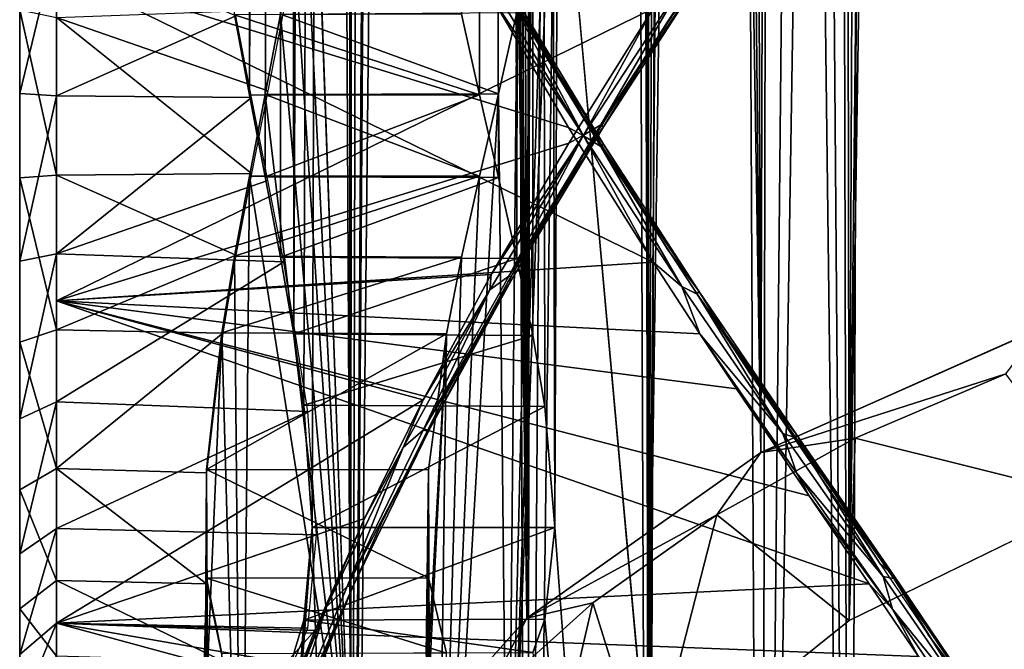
# Model space of a CAD drawing. Header units: millimetres. Extents: x -46 to 100, y -4 to 226.
# Tile 9 of 29: x 57.41 to 70.74, y 18.05 to 26.57. Entities that reach past the tile are written whole.
import ezdxf

# ---------------------------------------------------------------- set-up
doc = ezdxf.new("R2010")
doc.units = ezdxf.units.MM
doc.header["$LTSCALE"] = 65.185185
for name, color, linetype in [('1', 7, 'CONTINUOUS'), ('2', 7, 'CONTINUOUS'), ('29', 7, 'CONTINUOUS'), ('3', 7, 'CONTINUOUS'), ('30', 7, 'CONTINUOUS'), ('33', 7, 'CONTINUOUS'), ('39', 7, 'CONTINUOUS'), ('4', 7, 'CONTINUOUS'), ('40', 7, 'CONTINUOUS'), ('41', 7, 'CONTINUOUS'), ('5', 7, 'CONTINUOUS'), ('6', 7, 'CONTINUOUS'), ('7', 7, 'CONTINUOUS'), ('8', 7, 'CONTINUOUS'), ('9', 7, 'CONTINUOUS')]:
    doc.layers.add(name, color=color, linetype=linetype)

msp = doc.modelspace()

# ---------------------------------------------------------------- linework, layer by layer
at = {"layer": '1', "color": 137, "linetype": 'Continuous', "true_color": 0x2c8792}
for points in [[(57.412, 28.51, -19.155), (57.412, 23.824, -19.438), (57.412, 44.155, -3.51), (57.412, 28.51, -19.155)], [(57.412, 44.155, -3.51), (57.412, 23.824, -19.438), (57.412, 34.54, -9.54), (57.412, 44.155, -3.51)], [(57.412, 19.206, -18.592), (57.412, 43.592, 5.794), (57.412, 31.724, -6.724), (57.412, 19.206, -18.592)], [(57.412, 43.592, 5.794), (57.412, 19.206, -18.592), (57.412, 29.794, -6.404), (57.412, 43.592, 5.794)], [(57.412, 30.794, 18.592), (57.412, 35.075, 16.665), (57.412, 20.206, 6.404), (57.412, 30.794, 18.592)], [(57.412, 20.206, 6.404), (57.412, 35.075, 16.665), (57.412, 22.204, 7.496), (57.412, 20.206, 6.404)], [(57.412, 22.204, 7.496), (57.412, 35.075, 16.665), (57.412, 24.429, 7.98), (57.412, 22.204, 7.496)], [(57.412, 24.429, 7.98), (57.412, 35.075, 16.665), (57.412, 26.701, 7.817), (57.412, 24.429, 7.98)], [(57.412, 34.54, -9.54), (57.412, 23.824, -19.438), (57.412, 33.88, -9.977), (57.412, 34.54, -9.54)], [(57.412, 33.88, -9.977), (57.412, 23.824, -19.438), (57.412, 33.102, -10.123), (57.412, 33.88, -9.977)], [(57.412, 33.102, -10.123), (57.412, 19.206, -18.592), (57.412, 32.328, -9.954), (57.412, 33.102, -10.123)], [(57.412, 23.824, -19.438), (57.412, 19.206, -18.592), (57.412, 33.102, -10.123), (57.412, 23.824, -19.438)], [(57.412, 32.328, -9.954), (57.412, 19.206, -18.592), (57.412, 31.682, -9.497), (57.412, 32.328, -9.954)], [(57.412, 31.335, -7.274), (57.412, 19.206, -18.592), (57.412, 31.724, -6.724), (57.412, 31.335, -7.274)], [(57.412, 31.682, -9.497), (57.412, 19.206, -18.592), (57.412, 31.265, -8.824), (57.412, 31.682, -9.497)], [(57.412, 19.206, -18.592), (57.412, 31.335, -7.274), (57.412, 31.142, -8.042), (57.412, 19.206, -18.592)], [(57.412, 31.265, -8.824), (57.412, 19.206, -18.592), (57.412, 31.142, -8.042), (57.412, 31.265, -8.824)], [(57.412, 17.56, 9.999), (57.412, 30.794, 18.592), (57.412, 18.233, 9.582), (57.412, 17.56, 9.999)], [(57.412, 18.233, 9.582), (57.412, 30.794, 18.592), (57.412, 18.69, 8.935), (57.412, 18.233, 9.582)], [(57.412, 18.69, 8.935), (57.412, 30.794, 18.592), (57.412, 18.859, 8.162), (57.412, 18.69, 8.935)], [(57.412, 18.859, 8.162), (57.412, 30.794, 18.592), (57.412, 18.714, 7.384), (57.412, 18.859, 8.162)], [(57.412, 18.714, 7.384), (57.412, 30.794, 18.592), (57.412, 18.276, 6.724), (57.412, 18.714, 7.384)], [(57.412, 30.794, 18.592), (57.412, 6.408, -5.794), (57.412, 18.276, 6.724), (57.412, 30.794, 18.592)], [(57.412, 26.176, 19.438), (57.412, 30.794, 18.592), (57.412, 17.56, 9.999), (57.412, 26.176, 19.438)], [(57.412, 6.408, -5.794), (57.412, 30.794, 18.592), (57.412, 20.206, 6.404), (57.412, 6.408, -5.794)], [(57.412, 19.206, -18.592), (57.412, 14.925, -16.665), (57.412, 29.794, -6.404), (57.412, 19.206, -18.592)], [(57.412, 29.794, -6.404), (57.412, 14.925, -16.665), (57.412, 27.796, -7.496), (57.412, 29.794, -6.404)], [(57.412, 27.796, -7.496), (57.412, 14.925, -16.665), (57.412, 25.571, -7.98), (57.412, 27.796, -7.496)], [(57.412, 21.49, 19.155), (57.412, 26.176, 19.438), (57.412, 5.845, 3.51), (57.412, 21.49, 19.155)], [(57.412, 5.845, 3.51), (57.412, 26.176, 19.438), (57.412, 15.46, 9.54), (57.412, 5.845, 3.51)], [(57.412, 15.46, 9.54), (57.412, 26.176, 19.438), (57.412, 16.01, 9.929), (57.412, 15.46, 9.54)], [(57.412, 16.01, 9.929), (57.412, 26.176, 19.438), (57.412, 16.778, 10.121), (57.412, 16.01, 9.929)], [(57.412, 16.778, 10.121), (57.412, 26.176, 19.438), (57.412, 17.56, 9.999), (57.412, 16.778, 10.121)], [(57.412, 25.571, -7.98), (57.412, 14.925, -16.665), (57.412, 23.299, -7.817), (57.412, 25.571, -7.98)], [(57.412, 14.925, -16.665), (57.412, 11.23, -13.77), (57.412, 23.299, -7.817), (57.412, 14.925, -16.665)], [(57.412, 23.299, -7.817), (57.412, 11.23, -13.77), (57.412, 21.166, -7.021), (57.412, 23.299, -7.817)], [(57.412, 17.008, 17.758), (57.412, 21.49, 19.155), (57.412, 7.242, 7.992), (57.412, 17.008, 17.758)], [(57.412, 7.242, 7.992), (57.412, 21.49, 19.155), (57.412, 5.845, 3.51), (57.412, 7.242, 7.992)], [(57.412, 21.166, -7.021), (57.412, 11.23, -13.77), (57.412, 19.343, -5.657), (57.412, 21.166, -7.021)], [(57.412, 18.596, 4.794), (57.412, 6.408, -5.794), (57.412, 20.206, 6.404), (57.412, 18.596, 4.794)], [(57.412, 11.23, -13.77), (57.412, 8.335, -10.075), (57.412, 19.343, -5.657), (57.412, 11.23, -13.77)], [(57.412, 19.343, -5.657), (57.412, 8.335, -10.075), (57.412, 17.979, -3.834), (57.412, 19.343, -5.657)], [(57.412, 17.504, 2.796), (57.412, 6.408, -5.794), (57.412, 18.596, 4.794), (57.412, 17.504, 2.796)], [(57.412, 18.276, 6.724), (57.412, 6.408, -5.794), (57.412, 17.616, 6.286), (57.412, 18.276, 6.724)]]:
    msp.add_3dface(points, dxfattribs=at)
at = {"layer": '2', "color": 137, "linetype": 'Continuous', "true_color": 0x2c8792}
for points in [[(64.839, 25.107, -19.61), (65.984, 23.288, -19.476), (57.912, 27.236, -19.848), (64.839, 25.107, -19.61)], [(57.912, 27.236, -19.848), (65.984, 23.288, -19.476), (57.912, 22.764, -19.848), (57.912, 27.236, -19.848)], [(63.792, 26.886, -19.575), (64.839, 25.107, -19.61), (57.912, 27.236, -19.848), (63.792, 26.886, -19.575)], [(65.984, 23.288, -19.476), (66.618, 22.317, -19.332), (57.912, 22.764, -19.848), (65.984, 23.288, -19.476)], [(66.618, 22.317, -19.332), (67.113, 21.575, -19.188), (57.912, 22.764, -19.848), (66.618, 22.317, -19.332)], [(67.113, 21.575, -19.188), (68.097, 20.125, -18.819), (57.912, 22.764, -19.848), (67.113, 21.575, -19.188)], [(57.912, 22.764, -19.848), (68.91, 18.935, -18.425), (57.912, 18.403, -18.853), (57.912, 22.764, -19.848)], [(68.097, 20.125, -18.819), (68.91, 18.935, -18.425), (57.912, 22.764, -19.848), (68.097, 20.125, -18.819)], [(68.91, 18.935, -18.425), (69.576, 17.951, -18.034), (57.912, 18.403, -18.853), (68.91, 18.935, -18.425)], [(69.576, 17.951, -18.034), (70.717, 16.186, -17.173), (57.912, 18.403, -18.853), (69.576, 17.951, -18.034)], [(57.912, 18.403, -18.853), (70.717, 16.186, -17.173), (57.912, 14.373, -16.912), (57.912, 18.403, -18.853)]]:
    msp.add_3dface(points, dxfattribs=at)
at = {"layer": '29', "linetype": 'Continuous'}
for points in [[(68.721, 20.908, 27.021), (72.012, 20.088, 26.2), (70.757, 21.778, 27.891), (68.721, 20.908, 27.021)], [(66.849, 19.87, 25.983), (68.639, 18.441, 24.554), (68.721, 20.908, 27.021), (66.849, 19.87, 25.983)], [(68.639, 18.441, 24.554), (72.012, 20.088, 26.2), (68.721, 20.908, 27.021), (68.639, 18.441, 24.554)], [(65.167, 18.681, 24.794), (65.921, 16.272, 22.385), (66.849, 19.87, 25.983), (65.167, 18.681, 24.794)], [(65.921, 16.272, 22.385), (68.639, 18.441, 24.554), (66.849, 19.87, 25.983), (65.921, 16.272, 22.385)], [(63.699, 17.357, 23.469), (64.017, 13.706, 19.819), (65.167, 18.681, 24.794), (63.699, 17.357, 23.469)], [(64.017, 13.706, 19.819), (65.921, 16.272, 22.385), (65.167, 18.681, 24.794), (64.017, 13.706, 19.819)]]:
    msp.add_3dface(points, dxfattribs=at)
at = {"layer": '3', "color": 137, "linetype": 'Continuous', "true_color": 0x2c8792}
for points in [[(57.912, 22.764, 19.848), (65.987, 26.717, 19.475), (57.912, 27.236, 19.848), (57.912, 22.764, 19.848)], [(64.842, 24.898, 19.61), (65.987, 26.717, 19.475), (57.912, 22.764, 19.848), (64.842, 24.898, 19.61)], [(63.795, 23.119, 19.575), (64.842, 24.898, 19.61), (57.912, 22.764, 19.848), (63.795, 23.119, 19.575)], [(62.873, 21.424, 19.387), (63.795, 23.119, 19.575), (57.912, 22.764, 19.848), (62.873, 21.424, 19.387)], [(57.912, 18.403, 18.853), (62.873, 21.424, 19.387), (57.912, 22.764, 19.848), (57.912, 18.403, 18.853)], [(62.077, 19.818, 19.064), (62.873, 21.424, 19.387), (57.912, 18.403, 18.853), (62.077, 19.818, 19.064)], [(61.405, 18.303, 18.623), (62.077, 19.818, 19.064), (57.912, 18.403, 18.853), (61.405, 18.303, 18.623)], [(57.912, 14.373, 16.912), (61.405, 18.303, 18.623), (57.912, 18.403, 18.853), (57.912, 14.373, 16.912)], [(60.849, 16.879, 18.08), (61.405, 18.303, 18.623), (57.912, 14.373, 16.912), (60.849, 16.879, 18.08)]]:
    msp.add_3dface(points, dxfattribs=at)
at = {"layer": '30', "linetype": 'Continuous'}
for points in [[(70.333, 201.493, -151.664), (71.235, 22.397, 28.086), (71.373, 203, -152.424), (70.333, 201.493, -151.664)], [(69.353, 200.02, -150.999), (71.235, 22.397, 28.086), (70.333, 201.493, -151.664), (69.353, 200.02, -150.999)], [(67.995, 197.887, -150.172), (71.235, 22.397, 28.086), (69.353, 200.02, -150.999), (67.995, 197.887, -150.172)], [(66.775, 195.861, -149.535), (67.442, 20.713, 26.401), (67.995, 197.887, -150.172), (66.775, 195.861, -149.535)], [(67.442, 20.713, 26.401), (71.235, 22.397, 28.086), (67.995, 197.887, -150.172), (67.442, 20.713, 26.401)], [(65.687, 193.952, -149.071), (67.442, 20.713, 26.401), (66.775, 195.861, -149.535), (65.687, 193.952, -149.071)], [(64.725, 192.165, -148.761), (67.442, 20.713, 26.401), (65.687, 193.952, -149.071), (64.725, 192.165, -148.761)], [(63.882, 190.501, -148.587), (64.276, 18.473, 24.162), (64.725, 192.165, -148.761), (63.882, 190.501, -148.587)], [(64.276, 18.473, 24.162), (67.442, 20.713, 26.401), (64.725, 192.165, -148.761), (64.276, 18.473, 24.162)], [(63.148, 188.956, -148.531), (64.276, 18.473, 24.162), (63.882, 190.501, -148.587), (63.148, 188.956, -148.531)], [(63.081, 188.809, -148.531), (64.276, 18.473, 24.162), (63.148, 188.956, -148.531), (63.081, 188.809, -148.531)], [(62.513, 187.525, -148.577), (64.276, 18.473, 24.162), (63.081, 188.809, -148.531), (62.513, 187.525, -148.577)], [(61.968, 186.202, -148.711), (64.276, 18.473, 24.162), (62.513, 187.525, -148.577), (61.968, 186.202, -148.711)], [(61.112, 183.847, -149.198), (61.893, 15.792, 21.48), (61.968, 186.202, -148.711), (61.112, 183.847, -149.198)], [(61.893, 15.792, 21.48), (64.276, 18.473, 24.162), (61.968, 186.202, -148.711), (61.893, 15.792, 21.48)], [(61.372, 30.303, 5.303), (61.893, 15.792, 21.48), (61.112, 183.847, -149.198), (61.372, 30.303, 5.303)], [(71.246, 177.328, -177.819), (71.235, -3.086, 2.603), (70.186, 176.561, -176.275), (71.246, 177.328, -177.819)], [(70.186, 176.561, -176.275), (67.442, -1.401, 4.287), (69.187, 175.892, -174.766), (70.186, 176.561, -176.275)], [(71.235, -3.086, 2.603), (67.442, -1.401, 4.287), (70.186, 176.561, -176.275), (71.235, -3.086, 2.603)], [(69.187, 175.892, -174.766), (67.442, -1.401, 4.287), (67.807, 175.066, -172.582), (69.187, 175.892, -174.766)], [(60.522, 25.548, -7.48), (60.321, 26.633, -7.32), (60.409, 175.124, -156.388), (60.522, 25.548, -7.48)], [(60.964, 174.336, -158.385), (60.522, 25.548, -7.48), (60.409, 175.124, -156.388), (60.964, 174.336, -158.385)], [(67.807, 175.066, -172.582), (67.442, -1.401, 4.287), (66.57, 174.439, -170.51), (67.807, 175.066, -172.582)], [(66.57, 174.439, -170.51), (64.276, 0.838, 6.527), (65.472, 173.993, -168.563), (66.57, 174.439, -170.51)], [(67.442, -1.401, 4.287), (64.276, 0.838, 6.527), (66.57, 174.439, -170.51), (67.442, -1.401, 4.287)], [(60.736, 24.444, -7.479), (60.522, 25.548, -7.48), (60.964, 174.336, -158.385), (60.736, 24.444, -7.479)], [(60.942, 23.357, -7.318), (60.736, 24.444, -7.479), (60.964, 174.336, -158.385), (60.942, 23.357, -7.318)], [(61.121, 22.319, -7.004), (60.942, 23.357, -7.318), (60.964, 174.336, -158.385), (61.121, 22.319, -7.004)], [(61.785, 173.781, -160.732), (61.121, 22.319, -7.004), (60.964, 174.336, -158.385), (61.785, 173.781, -160.732)], [(65.472, 173.993, -168.563), (64.276, 0.838, 6.527), (64.508, 173.706, -166.745), (65.472, 173.993, -168.563)], [(61.258, 21.355, -6.554), (61.121, 22.319, -7.004), (61.785, 173.781, -160.732), (61.258, 21.355, -6.554)], [(61.372, 19.697, -5.303), (61.258, 21.355, -6.554), (61.785, 173.781, -160.732), (61.372, 19.697, -5.303)], [(61.893, 3.52, 9.208), (61.372, 19.697, -5.303), (61.785, 173.781, -160.732), (61.893, 3.52, 9.208)], [(62.316, 173.613, -162.058), (61.893, 3.52, 9.208), (61.785, 173.781, -160.732), (62.316, 173.613, -162.058)], [(64.508, 173.706, -166.745), (64.276, 0.838, 6.527), (63.667, 173.56, -165.058), (64.508, 173.706, -166.745)], [(62.94, 173.535, -163.498), (61.893, 3.52, 9.208), (62.316, 173.613, -162.058), (62.94, 173.535, -163.498)], [(63.667, 173.56, -165.058), (61.893, 3.52, 9.208), (63.081, 173.531, -163.808), (63.667, 173.56, -165.058)], [(64.276, 0.838, 6.527), (61.893, 3.52, 9.208), (63.667, 173.56, -165.058), (64.276, 0.838, 6.527)], [(63.081, 173.531, -163.808), (61.893, 3.52, 9.208), (62.94, 173.535, -163.498), (63.081, 173.531, -163.808)], [(61.372, 30.303, 5.303), (61.258, 28.645, 6.554), (61.893, 15.792, 21.48), (61.372, 30.303, 5.303)], [(61.258, 28.645, 6.554), (61.121, 27.681, 7.004), (61.893, 15.792, 21.48), (61.258, 28.645, 6.554)], [(61.121, 27.681, 7.004), (60.942, 26.643, 7.318), (61.893, 15.792, 21.48), (61.121, 27.681, 7.004)], [(60.942, 26.643, 7.318), (60.736, 25.556, 7.479), (61.893, 15.792, 21.48), (60.942, 26.643, 7.318)], [(60.736, 25.556, 7.479), (60.522, 24.452, 7.48), (61.893, 15.792, 21.48), (60.736, 25.556, 7.479)], [(60.522, 24.452, 7.48), (60.321, 23.367, 7.32), (60.414, 12.803, 18.491), (60.522, 24.452, 7.48)], [(61.893, 15.792, 21.48), (60.522, 24.452, 7.48), (60.414, 12.803, 18.491), (61.893, 15.792, 21.48)], [(60.321, 23.367, 7.32), (60.149, 22.331, 7.009), (60.414, 12.803, 18.491), (60.321, 23.367, 7.32)], [(60.149, 22.331, 7.009), (59.939, 20.484, 5.988), (59.955, 17.788, 9.051), (60.149, 22.331, 7.009)], [(60.149, 22.331, 7.009), (59.955, 17.788, 9.051), (60.414, 12.803, 18.491), (60.149, 22.331, 7.009)], [(59.947, 18.095, 8.561), (59.939, 20.484, 5.988), (59.929, 18.16, 7.986), (59.947, 18.095, 8.561)], [(59.939, 20.484, 5.988), (59.939, 19.012, 4.516), (59.929, 18.16, 7.986), (59.939, 20.484, 5.988)], [(59.955, 17.788, 9.051), (59.939, 20.484, 5.988), (59.947, 18.095, 8.561), (59.955, 17.788, 9.051)], [(61.258, 18.446, -3.645), (61.372, 19.697, -5.303), (60.414, 6.509, 12.197), (61.258, 18.446, -3.645)], [(60.414, 6.509, 12.197), (61.372, 19.697, -5.303), (61.893, 3.52, 9.208), (60.414, 6.509, 12.197)], [(59.914, 17.969, 7.44), (59.939, 19.012, 4.516), (59.914, 17.56, 7.031), (59.914, 17.969, 7.44)], [(59.914, 17.56, 7.031), (59.939, 19.012, 4.516), (59.929, 17.014, 6.84), (59.914, 17.56, 7.031)], [(59.929, 18.16, 7.986), (59.939, 19.012, 4.516), (59.914, 17.969, 7.44), (59.929, 18.16, 7.986)], [(59.929, 17.014, 6.84), (59.939, 19.012, 4.516), (59.947, 16.439, 6.905), (59.929, 17.014, 6.84)], [(59.939, 19.012, 4.516), (60.149, 17.991, 2.669), (59.947, 16.439, 6.905), (59.939, 19.012, 4.516)], [(61.121, 17.996, -2.681), (61.258, 18.446, -3.645), (60.414, 6.509, 12.197), (61.121, 17.996, -2.681)]]:
    msp.add_3dface(points, dxfattribs=at)
at = {"layer": '33', "linetype": 'Continuous'}
for points in [[(72.012, 20.088, 26.2), (68.639, 18.441, 24.554), (71.431, 199.852, -154.016), (72.012, 20.088, 26.2)], [(71.431, 199.852, -154.016), (68.639, 18.441, 24.554), (70.579, 198.52, -153.426), (71.431, 199.852, -154.016)], [(70.579, 198.52, -153.426), (68.639, 18.441, 24.554), (69.408, 196.604, -152.7), (70.579, 198.52, -153.426)], [(69.408, 196.604, -152.7), (68.639, 18.441, 24.554), (68.365, 194.797, -152.153), (69.408, 196.604, -152.7)], [(68.365, 194.797, -152.153), (65.921, 16.272, 22.385), (67.443, 193.106, -151.764), (68.365, 194.797, -152.153)], [(68.639, 18.441, 24.554), (65.921, 16.272, 22.385), (68.365, 194.797, -152.153), (68.639, 18.441, 24.554)], [(67.443, 193.106, -151.764), (65.921, 16.272, 22.385), (66.638, 191.535, -151.517), (67.443, 193.106, -151.764)], [(66.638, 191.535, -151.517), (65.921, 16.272, 22.385), (65.938, 190.082, -151.391), (66.638, 191.535, -151.517)], [(65.938, 190.082, -151.391), (65.921, 16.272, 22.385), (65.336, 188.743, -151.372), (65.938, 190.082, -151.391)], [(65.336, 188.743, -151.372), (65.921, 16.272, 22.385), (64.656, 30.303, 5.303), (65.336, 188.743, -151.372)], [(70.443, 178.337, -173.304), (72.012, -1.2, 4.912), (71.31, 178.929, -174.666), (70.443, 178.337, -173.304)], [(69.255, 177.614, -171.345), (72.012, -1.2, 4.912), (70.443, 178.337, -173.304), (69.255, 177.614, -171.345)], [(68.199, 177.076, -169.501), (68.639, 0.446, 6.559), (69.255, 177.614, -171.345), (68.199, 177.076, -169.501)], [(68.639, 0.446, 6.559), (72.012, -1.2, 4.912), (69.255, 177.614, -171.345), (68.639, 0.446, 6.559)], [(63.634, 25.55, -7.48), (63.606, 177.206, -159.005), (63.392, 26.644, -7.318), (63.634, 25.55, -7.48)], [(64.246, 176.66, -160.996), (63.606, 177.206, -159.005), (64.142, 23.336, -7.313), (64.246, 176.66, -160.996)], [(63.892, 24.434, -7.479), (63.606, 177.206, -159.005), (63.634, 25.55, -7.48), (63.892, 24.434, -7.479)], [(64.142, 23.336, -7.313), (63.606, 177.206, -159.005), (63.892, 24.434, -7.479), (64.142, 23.336, -7.313)], [(67.272, 176.704, -167.78), (68.639, 0.446, 6.559), (68.199, 177.076, -169.501), (67.272, 176.704, -167.78)], [(66.465, 176.477, -166.186), (68.639, 0.446, 6.559), (67.272, 176.704, -167.78), (66.465, 176.477, -166.186)], [(64.358, 22.294, -6.995), (64.246, 176.66, -160.996), (64.142, 23.336, -7.313), (64.358, 22.294, -6.995)], [(64.521, 21.333, -6.543), (64.246, 176.66, -160.996), (64.358, 22.294, -6.995), (64.521, 21.333, -6.543)], [(64.656, 19.697, -5.303), (64.246, 176.66, -160.996), (64.521, 21.333, -6.543), (64.656, 19.697, -5.303)], [(65.175, 176.384, -163.367), (64.246, 176.66, -160.996), (64.656, 19.697, -5.303), (65.175, 176.384, -163.367)], [(65.769, 176.376, -164.717), (65.921, 2.615, 8.728), (66.465, 176.477, -166.186), (65.769, 176.376, -164.717)], [(65.921, 2.615, 8.728), (68.639, 0.446, 6.559), (66.465, 176.477, -166.186), (65.921, 2.615, 8.728)], [(65.921, 2.615, 8.728), (65.175, 176.384, -163.367), (64.656, 19.697, -5.303), (65.921, 2.615, 8.728)], [(65.175, 176.384, -163.367), (65.921, 2.615, 8.728), (65.769, 176.376, -164.717), (65.175, 176.384, -163.367)], [(64.656, 30.303, 5.303), (64.017, 13.706, 19.819), (64.521, 28.667, 6.543), (64.656, 30.303, 5.303)], [(65.921, 16.272, 22.385), (64.017, 13.706, 19.819), (64.656, 30.303, 5.303), (65.921, 16.272, 22.385)], [(64.521, 28.667, 6.543), (64.017, 13.706, 19.819), (64.358, 27.706, 6.995), (64.521, 28.667, 6.543)], [(64.358, 27.706, 6.995), (64.017, 13.706, 19.819), (64.142, 26.664, 7.313), (64.358, 27.706, 6.995)], [(64.142, 26.664, 7.313), (64.017, 13.706, 19.819), (63.892, 25.566, 7.479), (64.142, 26.664, 7.313)], [(63.892, 25.566, 7.479), (63.036, 10.893, 17.005), (63.634, 24.45, 7.48), (63.892, 25.566, 7.479)], [(64.017, 13.706, 19.819), (63.036, 10.893, 17.005), (63.892, 25.566, 7.479), (64.017, 13.706, 19.819)], [(63.634, 24.45, 7.48), (63.036, 10.893, 17.005), (63.392, 23.356, 7.318), (63.634, 24.45, 7.48)], [(63.392, 23.356, 7.318), (63.036, 10.893, 17.005), (63.189, 22.316, 7.003), (63.392, 23.356, 7.318)], [(62.944, 20.477, 5.983), (63.189, 22.316, 7.003), (62.953, 18.095, 8.561), (62.944, 20.477, 5.983)], [(63.189, 22.316, 7.003), (62.962, 17.788, 9.051), (62.953, 18.095, 8.561), (63.189, 22.316, 7.003)], [(63.189, 22.316, 7.003), (63.036, 10.893, 17.005), (62.962, 17.788, 9.051), (63.189, 22.316, 7.003)], [(62.915, 17.969, 7.44), (62.944, 20.477, 5.983), (62.932, 18.16, 7.986), (62.915, 17.969, 7.44)], [(62.915, 17.56, 7.031), (62.944, 20.477, 5.983), (62.915, 17.969, 7.44), (62.915, 17.56, 7.031)], [(62.932, 17.014, 6.84), (62.944, 20.477, 5.983), (62.915, 17.56, 7.031), (62.932, 17.014, 6.84)], [(62.944, 19.017, 4.523), (62.944, 20.477, 5.983), (62.932, 17.014, 6.84), (62.944, 19.017, 4.523)], [(62.932, 18.16, 7.986), (62.944, 20.477, 5.983), (62.953, 18.095, 8.561), (62.932, 18.16, 7.986)], [(64.521, 18.457, -3.667), (65.921, 2.615, 8.728), (64.656, 19.697, -5.303), (64.521, 18.457, -3.667)], [(62.953, 16.439, 6.905), (62.944, 19.017, 4.523), (62.932, 17.014, 6.84), (62.953, 16.439, 6.905)], [(62.944, 19.017, 4.523), (63.036, 7.995, 14.107), (63.189, 17.997, 2.684), (62.944, 19.017, 4.523)], [(63.036, 7.995, 14.107), (62.944, 19.017, 4.523), (62.962, 15.949, 7.212), (63.036, 7.995, 14.107)], [(62.962, 15.949, 7.212), (62.944, 19.017, 4.523), (62.953, 16.439, 6.905), (62.962, 15.949, 7.212)], [(64.358, 18.005, -2.706), (65.921, 2.615, 8.728), (64.521, 18.457, -3.667), (64.358, 18.005, -2.706)]]:
    msp.add_3dface(points, dxfattribs=at)
at = {"layer": '39', "linetype": 'Continuous'}
for points in [[(60.321, 26.633, -7.32), (63.634, 25.55, -7.48), (63.392, 26.644, -7.318), (60.321, 26.633, -7.32)], [(60.321, 26.633, -7.32), (60.522, 25.548, -7.48), (63.634, 25.55, -7.48), (60.321, 26.633, -7.32)], [(60.522, 25.548, -7.48), (60.736, 24.444, -7.479), (63.634, 25.55, -7.48), (60.522, 25.548, -7.48)], [(60.736, 24.444, -7.479), (63.892, 24.434, -7.479), (63.634, 25.55, -7.48), (60.736, 24.444, -7.479)], [(60.736, 24.444, -7.479), (60.942, 23.357, -7.318), (63.892, 24.434, -7.479), (60.736, 24.444, -7.479)], [(60.942, 23.357, -7.318), (64.142, 23.336, -7.313), (63.892, 24.434, -7.479), (60.942, 23.357, -7.318)], [(60.942, 23.357, -7.318), (61.121, 22.319, -7.004), (64.142, 23.336, -7.313), (60.942, 23.357, -7.318)], [(61.121, 22.319, -7.004), (64.358, 22.294, -6.995), (64.142, 23.336, -7.313), (61.121, 22.319, -7.004)], [(61.121, 22.319, -7.004), (61.258, 21.355, -6.554), (64.358, 22.294, -6.995), (61.121, 22.319, -7.004)], [(61.258, 21.355, -6.554), (64.521, 21.333, -6.543), (64.358, 22.294, -6.995), (61.258, 21.355, -6.554)], [(61.258, 21.355, -6.554), (61.372, 19.697, -5.303), (64.521, 21.333, -6.543), (61.258, 21.355, -6.554)], [(61.372, 19.697, -5.303), (64.656, 19.697, -5.303), (64.521, 21.333, -6.543), (61.372, 19.697, -5.303)]]:
    msp.add_3dface(points, dxfattribs=at)
at = {"layer": '4', "color": 137, "linetype": 'Continuous', "true_color": 0x2c8792}
for points in [[(65.042, 24.996, -19.577), (63.773, 27.088, -19.543), (64.03, 26.9, -19.461), (65.042, 24.996, -19.577)], [(63.792, 26.886, -19.575), (63.773, 27.088, -19.543), (65.042, 24.996, -19.577), (63.792, 26.886, -19.575)], [(65.047, 25.247, -19.169), (64.084, 26.922, -19.311), (64.015, 26.986, -19.148), (65.047, 25.247, -19.169)], [(65.315, 24.884, -19.308), (64.03, 26.9, -19.461), (64.084, 26.922, -19.311), (65.315, 24.884, -19.308)], [(65.315, 24.884, -19.308), (64.084, 26.922, -19.311), (65.047, 25.247, -19.169), (65.315, 24.884, -19.308)], [(64.839, 25.107, -19.61), (63.792, 26.886, -19.575), (65.042, 24.996, -19.577), (64.839, 25.107, -19.61)], [(65.276, 24.853, -19.462), (64.03, 26.9, -19.461), (65.315, 24.884, -19.308), (65.276, 24.853, -19.462)], [(65.276, 24.853, -19.462), (65.042, 24.996, -19.577), (64.03, 26.9, -19.461), (65.276, 24.853, -19.462)], [(66.174, 23.468, -19.023), (65.315, 24.884, -19.308), (65.047, 25.247, -19.169), (66.174, 23.468, -19.023)], [(65.984, 23.288, -19.476), (64.839, 25.107, -19.61), (65.042, 24.996, -19.577), (65.984, 23.288, -19.476)], [(66.375, 22.956, -19.384), (65.042, 24.996, -19.577), (65.276, 24.853, -19.462), (66.375, 22.956, -19.384)], [(65.984, 23.288, -19.476), (65.042, 24.996, -19.577), (66.375, 22.956, -19.384), (65.984, 23.288, -19.476)], [(66.605, 22.895, -19.091), (65.276, 24.853, -19.462), (65.315, 24.884, -19.308), (66.605, 22.895, -19.091)], [(66.582, 22.856, -19.246), (65.276, 24.853, -19.462), (66.605, 22.895, -19.091), (66.582, 22.856, -19.246)], [(66.582, 22.856, -19.246), (66.375, 22.956, -19.384), (65.276, 24.853, -19.462), (66.582, 22.856, -19.246)], [(66.605, 22.895, -19.091), (65.315, 24.884, -19.308), (66.174, 23.468, -19.023), (66.605, 22.895, -19.091)], [(67.287, 21.792, -18.729), (66.605, 22.895, -19.091), (66.174, 23.468, -19.023), (67.287, 21.792, -18.729)], [(66.618, 22.317, -19.332), (65.984, 23.288, -19.476), (66.375, 22.956, -19.384), (66.618, 22.317, -19.332)], [(67.74, 20.97, -18.978), (66.375, 22.956, -19.384), (66.582, 22.856, -19.246), (67.74, 20.97, -18.978)], [(66.618, 22.317, -19.332), (66.375, 22.956, -19.384), (67.74, 20.97, -18.978), (66.618, 22.317, -19.332)], [(67.923, 20.955, -18.67), (66.582, 22.856, -19.246), (66.605, 22.895, -19.091), (67.923, 20.955, -18.67)], [(67.916, 20.909, -18.824), (66.582, 22.856, -19.246), (67.923, 20.955, -18.67), (67.916, 20.909, -18.824)], [(67.916, 20.909, -18.824), (67.74, 20.97, -18.978), (66.582, 22.856, -19.246), (67.916, 20.909, -18.824)], [(67.923, 20.955, -18.67), (66.605, 22.895, -19.091), (67.287, 21.792, -18.729), (67.923, 20.955, -18.67)], [(66.618, 22.317, -19.332), (67.74, 20.97, -18.978), (67.925, 20.437, -18.904), (66.618, 22.317, -19.332)], [(67.113, 21.575, -19.188), (66.618, 22.317, -19.332), (67.925, 20.437, -18.904), (67.113, 21.575, -19.188)], [(68.256, 20.373, -18.357), (67.923, 20.955, -18.67), (67.287, 21.792, -18.729), (68.256, 20.373, -18.357)], [(68.097, 20.125, -18.819), (67.113, 21.575, -19.188), (67.925, 20.437, -18.904), (68.097, 20.125, -18.819)], [(69.1, 19.033, -18.363), (67.74, 20.97, -18.978), (67.916, 20.909, -18.824), (69.1, 19.033, -18.363)], [(67.74, 20.97, -18.978), (69.1, 19.033, -18.363), (67.925, 20.437, -18.904), (67.74, 20.97, -18.978)], [(69.233, 19.061, -18.048), (67.916, 20.909, -18.824), (67.923, 20.955, -18.67), (69.233, 19.061, -18.048)], [(69.057, 19.206, -17.962), (67.923, 20.955, -18.67), (68.256, 20.373, -18.357), (69.057, 19.206, -17.962)], [(69.233, 19.061, -18.048), (67.923, 20.955, -18.67), (69.057, 19.206, -17.962), (69.233, 19.061, -18.048)], [(69.241, 19.01, -18.201), (67.916, 20.909, -18.824), (69.233, 19.061, -18.048), (69.241, 19.01, -18.201)], [(69.241, 19.01, -18.201), (69.1, 19.033, -18.363), (67.916, 20.909, -18.824), (69.241, 19.01, -18.201)], [(67.925, 20.437, -18.904), (69.1, 19.033, -18.363), (69.224, 18.592, -18.283), (67.925, 20.437, -18.904)], [(68.097, 20.125, -18.819), (67.925, 20.437, -18.904), (69.224, 18.592, -18.283), (68.097, 20.125, -18.819)], [(68.91, 18.935, -18.425), (68.097, 20.125, -18.819), (69.224, 18.592, -18.283), (68.91, 18.935, -18.425)], [(69.713, 18.242, -17.572), (69.233, 19.061, -18.048), (69.057, 19.206, -17.962), (69.713, 18.242, -17.572)], [(70.486, 17.204, -17.22), (69.241, 19.01, -18.201), (69.233, 19.061, -18.048), (70.486, 17.204, -17.22)], [(70.486, 17.204, -17.22), (69.233, 19.061, -18.048), (69.713, 18.242, -17.572), (70.486, 17.204, -17.22)], [(69.576, 17.951, -18.034), (68.91, 18.935, -18.425), (69.224, 18.592, -18.283), (69.576, 17.951, -18.034)], [(70.405, 17.135, -17.531), (69.1, 19.033, -18.363), (69.241, 19.01, -18.201), (70.405, 17.135, -17.531)], [(69.1, 19.033, -18.363), (70.405, 17.135, -17.531), (69.224, 18.592, -18.283), (69.1, 19.033, -18.363)], [(70.51, 17.146, -17.368), (69.241, 19.01, -18.201), (70.486, 17.204, -17.22), (70.51, 17.146, -17.368)], [(70.51, 17.146, -17.368), (70.405, 17.135, -17.531), (69.241, 19.01, -18.201), (70.51, 17.146, -17.368)], [(69.224, 18.592, -18.283), (70.405, 17.135, -17.531), (70.462, 16.781, -17.462), (69.224, 18.592, -18.283)], [(69.576, 17.951, -18.034), (69.224, 18.592, -18.283), (70.462, 16.781, -17.462), (69.576, 17.951, -18.034)], [(70.838, 16.512, -16.717), (70.486, 17.204, -17.22), (69.713, 18.242, -17.572), (70.838, 16.512, -16.717)]]:
    msp.add_3dface(points, dxfattribs=at)
at = {"layer": '40', "linetype": 'Continuous'}
for points in [[(60.942, 26.643, 7.318), (64.142, 26.664, 7.313), (63.892, 25.566, 7.479), (60.942, 26.643, 7.318)], [(60.736, 25.556, 7.479), (60.942, 26.643, 7.318), (63.892, 25.566, 7.479), (60.736, 25.556, 7.479)], [(60.522, 24.452, 7.48), (60.736, 25.556, 7.479), (63.634, 24.45, 7.48), (60.522, 24.452, 7.48)], [(60.736, 25.556, 7.479), (63.892, 25.566, 7.479), (63.634, 24.45, 7.48), (60.736, 25.556, 7.479)], [(60.321, 23.367, 7.32), (60.522, 24.452, 7.48), (63.634, 24.45, 7.48), (60.321, 23.367, 7.32)], [(60.321, 23.367, 7.32), (63.634, 24.45, 7.48), (63.392, 23.356, 7.318), (60.321, 23.367, 7.32)], [(60.149, 22.331, 7.009), (60.321, 23.367, 7.32), (63.392, 23.356, 7.318), (60.149, 22.331, 7.009)], [(60.149, 22.331, 7.009), (63.392, 23.356, 7.318), (63.189, 22.316, 7.003), (60.149, 22.331, 7.009)], [(59.939, 20.484, 5.988), (60.149, 22.331, 7.009), (63.189, 22.316, 7.003), (59.939, 20.484, 5.988)], [(59.939, 20.484, 5.988), (63.189, 22.316, 7.003), (62.944, 20.477, 5.983), (59.939, 20.484, 5.988)], [(59.939, 20.484, 5.988), (62.944, 20.477, 5.983), (62.944, 19.017, 4.523), (59.939, 20.484, 5.988)], [(59.939, 19.012, 4.516), (59.939, 20.484, 5.988), (62.944, 19.017, 4.523), (59.939, 19.012, 4.516)], [(61.372, 19.697, -5.303), (61.258, 18.446, -3.645), (64.656, 19.697, -5.303), (61.372, 19.697, -5.303)], [(61.258, 18.446, -3.645), (64.521, 18.457, -3.667), (64.656, 19.697, -5.303), (61.258, 18.446, -3.645)], [(59.939, 19.012, 4.516), (62.944, 19.017, 4.523), (63.189, 17.997, 2.684), (59.939, 19.012, 4.516)], [(60.149, 17.991, 2.669), (59.939, 19.012, 4.516), (63.189, 17.997, 2.684), (60.149, 17.991, 2.669)], [(61.258, 18.446, -3.645), (61.121, 17.996, -2.681), (64.358, 18.005, -2.706), (61.258, 18.446, -3.645)], [(61.258, 18.446, -3.645), (64.358, 18.005, -2.706), (64.521, 18.457, -3.667), (61.258, 18.446, -3.645)]]:
    msp.add_3dface(points, dxfattribs=at)
at = {"layer": '41', "linetype": 'Continuous'}
for points in [[(70.757, 21.778, 27.891), (71.235, 22.397, 28.086), (67.442, 20.713, 26.401), (70.757, 21.778, 27.891)], [(68.721, 20.908, 27.021), (70.757, 21.778, 27.891), (67.442, 20.713, 26.401), (68.721, 20.908, 27.021)], [(66.849, 19.87, 25.983), (68.721, 20.908, 27.021), (67.442, 20.713, 26.401), (66.849, 19.87, 25.983)], [(66.849, 19.87, 25.983), (67.442, 20.713, 26.401), (64.276, 18.473, 24.162), (66.849, 19.87, 25.983)], [(65.167, 18.681, 24.794), (66.849, 19.87, 25.983), (64.276, 18.473, 24.162), (65.167, 18.681, 24.794)], [(63.699, 17.357, 23.469), (65.167, 18.681, 24.794), (64.276, 18.473, 24.162), (63.699, 17.357, 23.469)], [(63.699, 17.357, 23.469), (64.276, 18.473, 24.162), (61.893, 15.792, 21.48), (63.699, 17.357, 23.469)]]:
    msp.add_3dface(points, dxfattribs=at)
at = {"layer": '5', "color": 137, "linetype": 'Continuous', "true_color": 0x2c8792}
for points in [[(67.29, 28.212, 18.728), (66.605, 27.105, 19.091), (66.177, 26.537, 19.022), (67.29, 28.212, 18.728)], [(66.582, 27.144, 19.246), (66.375, 27.044, 19.384), (65.276, 25.147, 19.462), (66.582, 27.144, 19.246)], [(66.582, 27.144, 19.246), (65.276, 25.147, 19.462), (66.605, 27.105, 19.091), (66.582, 27.144, 19.246)], [(66.605, 27.105, 19.091), (65.276, 25.147, 19.462), (65.315, 25.116, 19.308), (66.605, 27.105, 19.091)], [(66.605, 27.105, 19.091), (65.315, 25.116, 19.308), (66.177, 26.537, 19.022), (66.605, 27.105, 19.091)], [(66.375, 27.044, 19.384), (65.042, 25.004, 19.577), (65.276, 25.147, 19.462), (66.375, 27.044, 19.384)], [(65.987, 26.717, 19.475), (65.042, 25.004, 19.577), (66.375, 27.044, 19.384), (65.987, 26.717, 19.475)], [(65.987, 26.717, 19.475), (64.842, 24.898, 19.61), (65.042, 25.004, 19.577), (65.987, 26.717, 19.475)], [(66.177, 26.537, 19.022), (65.315, 25.116, 19.308), (65.05, 24.758, 19.169), (66.177, 26.537, 19.022)], [(65.276, 25.147, 19.462), (65.042, 25.004, 19.577), (64.03, 23.1, 19.461), (65.276, 25.147, 19.462)], [(65.276, 25.147, 19.462), (64.03, 23.1, 19.461), (65.315, 25.116, 19.308), (65.276, 25.147, 19.462)], [(65.315, 25.116, 19.308), (64.03, 23.1, 19.461), (64.084, 23.078, 19.311), (65.315, 25.116, 19.308)], [(65.315, 25.116, 19.308), (64.084, 23.078, 19.311), (65.05, 24.758, 19.169), (65.315, 25.116, 19.308)], [(65.042, 25.004, 19.577), (63.773, 22.912, 19.543), (64.03, 23.1, 19.461), (65.042, 25.004, 19.577)], [(63.795, 23.119, 19.575), (63.773, 22.912, 19.543), (65.042, 25.004, 19.577), (63.795, 23.119, 19.575)], [(64.842, 24.898, 19.61), (63.795, 23.119, 19.575), (65.042, 25.004, 19.577), (64.842, 24.898, 19.61)], [(65.05, 24.758, 19.169), (64.084, 23.078, 19.311), (64.018, 23.019, 19.148), (65.05, 24.758, 19.169)], [(63.795, 23.119, 19.575), (62.873, 21.424, 19.387), (63.773, 22.912, 19.543), (63.795, 23.119, 19.575)], [(64.03, 23.1, 19.461), (63.773, 22.912, 19.543), (62.874, 21.013, 19.227), (64.03, 23.1, 19.461)], [(64.03, 23.1, 19.461), (62.874, 21.013, 19.227), (64.084, 23.078, 19.311), (64.03, 23.1, 19.461)], [(64.084, 23.078, 19.311), (62.874, 21.013, 19.227), (62.943, 21.002, 19.082), (64.084, 23.078, 19.311)], [(64.084, 23.078, 19.311), (62.943, 21.002, 19.082), (64.018, 23.019, 19.148), (64.084, 23.078, 19.311)], [(64.018, 23.019, 19.148), (62.943, 21.002, 19.082), (63.109, 21.363, 18.977), (64.018, 23.019, 19.148)], [(63.773, 22.912, 19.543), (62.602, 20.779, 19.266), (62.874, 21.013, 19.227), (63.773, 22.912, 19.543)], [(62.873, 21.424, 19.387), (62.602, 20.779, 19.266), (63.773, 22.912, 19.543), (62.873, 21.424, 19.387)], [(62.873, 21.424, 19.387), (62.077, 19.818, 19.064), (62.602, 20.779, 19.266), (62.873, 21.424, 19.387)], [(63.109, 21.363, 18.977), (62.943, 21.002, 19.082), (62.326, 19.796, 18.674), (63.109, 21.363, 18.977)], [(62.874, 21.013, 19.227), (62.602, 20.779, 19.266), (61.842, 18.902, 18.742), (62.874, 21.013, 19.227)], [(62.874, 21.013, 19.227), (61.842, 18.902, 18.742), (62.943, 21.002, 19.082), (62.874, 21.013, 19.227)], [(62.943, 21.002, 19.082), (61.842, 18.902, 18.742), (61.927, 18.905, 18.604), (62.943, 21.002, 19.082)], [(62.943, 21.002, 19.082), (61.927, 18.905, 18.604), (62.326, 19.796, 18.674), (62.943, 21.002, 19.082)], [(62.602, 20.779, 19.266), (61.566, 18.623, 18.725), (61.842, 18.902, 18.742), (62.602, 20.779, 19.266)], [(62.077, 19.818, 19.064), (61.566, 18.623, 18.725), (62.602, 20.779, 19.266), (62.077, 19.818, 19.064)], [(62.077, 19.818, 19.064), (61.405, 18.303, 18.623), (61.566, 18.623, 18.725), (62.077, 19.818, 19.064)], [(62.326, 19.796, 18.674), (61.927, 18.905, 18.604), (61.663, 18.318, 18.255), (62.326, 19.796, 18.674)], [(61.927, 18.905, 18.604), (60.975, 16.795, 17.985), (61.072, 16.814, 17.858), (61.927, 18.905, 18.604)], [(61.842, 18.902, 18.742), (60.975, 16.795, 17.985), (61.927, 18.905, 18.604), (61.842, 18.902, 18.742)], [(61.842, 18.902, 18.742), (61.566, 18.623, 18.725), (60.975, 16.795, 17.985), (61.842, 18.902, 18.742)], [(61.927, 18.905, 18.604), (61.072, 16.814, 17.858), (61.663, 18.318, 18.255), (61.927, 18.905, 18.604)], [(61.566, 18.623, 18.725), (60.71, 16.484, 17.905), (60.975, 16.795, 17.985), (61.566, 18.623, 18.725)], [(60.849, 16.879, 18.08), (60.71, 16.484, 17.905), (61.566, 18.623, 18.725), (60.849, 16.879, 18.08)], [(61.405, 18.303, 18.623), (60.849, 16.879, 18.08), (61.566, 18.623, 18.725), (61.405, 18.303, 18.623)], [(61.663, 18.318, 18.255), (61.072, 16.814, 17.858), (61.116, 16.929, 17.734), (61.663, 18.318, 18.255)]]:
    msp.add_3dface(points, dxfattribs=at)
at = {"layer": '6', "color": 137, "linetype": 'Continuous', "true_color": 0x2c8792}
for points in [[(60.771, 25.607, 7.593), (57.912, 26.598, 7.346), (60.985, 26.709, 7.431), (60.771, 25.607, 7.593)], [(60.549, 24.486, 7.592), (57.912, 26.598, 7.346), (60.771, 25.607, 7.593), (60.549, 24.486, 7.592)], [(57.912, 24.464, 7.498), (57.912, 26.598, 7.346), (60.549, 24.486, 7.592), (57.912, 24.464, 7.498)], [(60.339, 23.382, 7.428), (57.912, 24.464, 7.498), (60.549, 24.486, 7.592), (60.339, 23.382, 7.428)], [(57.912, 22.373, 7.043), (57.912, 24.464, 7.498), (60.339, 23.382, 7.428), (57.912, 22.373, 7.043)], [(60.16, 22.325, 7.109), (57.912, 22.373, 7.043), (60.339, 23.382, 7.428), (60.16, 22.325, 7.109)], [(57.912, 20.495, 6.018), (57.912, 22.373, 7.043), (60.16, 22.325, 7.109), (57.912, 20.495, 6.018)], [(59.941, 20.439, 6.065), (57.912, 20.495, 6.018), (60.16, 22.325, 7.109), (59.941, 20.439, 6.065)], [(59.941, 18.935, 4.561), (57.912, 20.495, 6.018), (59.941, 20.439, 6.065), (59.941, 18.935, 4.561)], [(57.912, 18.982, 4.505), (57.912, 20.495, 6.018), (59.941, 18.935, 4.561), (57.912, 18.982, 4.505)], [(57.912, 19.684, -5.316), (57.912, 18.402, -3.603), (61.429, 19.598, -5.402), (57.912, 19.684, -5.316)], [(61.429, 19.598, -5.402), (57.912, 18.402, -3.603), (61.312, 18.338, -3.732), (61.429, 19.598, -5.402)], [(60.16, 17.891, 2.675), (57.912, 18.982, 4.505), (59.941, 18.935, 4.561), (60.16, 17.891, 2.675)], [(57.912, 17.957, 2.627), (57.912, 18.982, 4.505), (60.16, 17.891, 2.675), (57.912, 17.957, 2.627)], [(61.312, 18.338, -3.732), (57.912, 18.402, -3.603), (60.985, 17.569, -1.709), (61.312, 18.338, -3.732)], [(57.912, 18.402, -3.603), (57.912, 17.654, -1.598), (60.985, 17.569, -1.709), (57.912, 18.402, -3.603)]]:
    msp.add_3dface(points, dxfattribs=at)
at = {"layer": '7', "color": 137, "linetype": 'Continuous', "true_color": 0x2c8792}
for points in [[(57.912, 27.627, -7.043), (57.912, 25.536, -7.498), (60.339, 26.618, -7.428), (57.912, 27.627, -7.043)], [(60.339, 26.618, -7.428), (57.912, 25.536, -7.498), (60.549, 25.514, -7.592), (60.339, 26.618, -7.428)], [(57.912, 25.536, -7.498), (57.912, 23.402, -7.346), (60.549, 25.514, -7.592), (57.912, 25.536, -7.498)], [(60.549, 25.514, -7.592), (57.912, 23.402, -7.346), (60.771, 24.393, -7.593), (60.549, 25.514, -7.592)], [(60.771, 24.393, -7.593), (57.912, 23.402, -7.346), (60.985, 23.291, -7.431), (60.771, 24.393, -7.593)], [(57.912, 23.402, -7.346), (57.912, 21.397, -6.598), (60.985, 23.291, -7.431), (57.912, 23.402, -7.346)], [(60.985, 23.291, -7.431), (57.912, 21.397, -6.598), (61.312, 21.268, -6.662), (60.985, 23.291, -7.431)], [(57.912, 21.397, -6.598), (57.912, 19.684, -5.316), (61.312, 21.268, -6.662), (57.912, 21.397, -6.598)], [(57.912, 19.684, -5.316), (61.429, 19.598, -5.402), (61.312, 21.268, -6.662), (57.912, 19.684, -5.316)]]:
    msp.add_3dface(points, dxfattribs=at)
at = {"layer": '8', "color": 137, "linetype": 'Continuous', "true_color": 0x2c8792}
for points in [[(57.412, 27.796, -7.496), (57.412, 25.571, -7.98), (57.912, 27.627, -7.043), (57.412, 27.796, -7.496)], [(57.412, 25.571, -7.98), (57.912, 25.536, -7.498), (57.912, 27.627, -7.043), (57.412, 25.571, -7.98)], [(57.412, 25.571, -7.98), (57.412, 23.299, -7.817), (57.912, 25.536, -7.498), (57.412, 25.571, -7.98)], [(57.412, 23.299, -7.817), (57.912, 23.402, -7.346), (57.912, 25.536, -7.498), (57.412, 23.299, -7.817)], [(57.412, 21.166, -7.021), (57.912, 21.397, -6.598), (57.912, 23.402, -7.346), (57.412, 21.166, -7.021)], [(57.412, 23.299, -7.817), (57.412, 21.166, -7.021), (57.912, 23.402, -7.346), (57.412, 23.299, -7.817)], [(57.412, 19.343, -5.657), (57.912, 19.684, -5.316), (57.912, 21.397, -6.598), (57.412, 19.343, -5.657)], [(57.412, 21.166, -7.021), (57.412, 19.343, -5.657), (57.912, 21.397, -6.598), (57.412, 21.166, -7.021)]]:
    msp.add_3dface(points, dxfattribs=at)
at = {"layer": '9', "color": 137, "linetype": 'Continuous', "true_color": 0x2c8792}
for points in [[(57.412, 24.429, 7.98), (57.412, 26.701, 7.817), (57.912, 24.464, 7.498), (57.412, 24.429, 7.98)], [(57.412, 26.701, 7.817), (57.912, 26.598, 7.346), (57.912, 24.464, 7.498), (57.412, 26.701, 7.817)], [(57.412, 24.429, 7.98), (57.912, 24.464, 7.498), (57.912, 22.373, 7.043), (57.412, 24.429, 7.98)], [(57.412, 22.204, 7.496), (57.412, 24.429, 7.98), (57.912, 22.373, 7.043), (57.412, 22.204, 7.496)], [(57.412, 22.204, 7.496), (57.912, 22.373, 7.043), (57.912, 20.495, 6.018), (57.412, 22.204, 7.496)], [(57.412, 20.206, 6.404), (57.412, 22.204, 7.496), (57.912, 20.495, 6.018), (57.412, 20.206, 6.404)], [(57.412, 20.206, 6.404), (57.912, 20.495, 6.018), (57.912, 18.982, 4.505), (57.412, 20.206, 6.404)], [(57.412, 18.596, 4.794), (57.412, 20.206, 6.404), (57.912, 18.982, 4.505), (57.412, 18.596, 4.794)], [(57.412, 19.343, -5.657), (57.412, 17.979, -3.834), (57.912, 19.684, -5.316), (57.412, 19.343, -5.657)], [(57.412, 17.979, -3.834), (57.912, 18.402, -3.603), (57.912, 19.684, -5.316), (57.412, 17.979, -3.834)], [(57.412, 18.596, 4.794), (57.912, 18.982, 4.505), (57.912, 17.957, 2.627), (57.412, 18.596, 4.794)], [(57.412, 17.504, 2.796), (57.412, 18.596, 4.794), (57.912, 17.957, 2.627), (57.412, 17.504, 2.796)], [(57.412, 17.979, -3.834), (57.412, 17.183, -1.701), (57.912, 18.402, -3.603), (57.412, 17.979, -3.834)], [(57.412, 17.183, -1.701), (57.912, 17.654, -1.598), (57.912, 18.402, -3.603), (57.412, 17.183, -1.701)]]:
    msp.add_3dface(points, dxfattribs=at)

doc.saveas('drawing.dxf')
